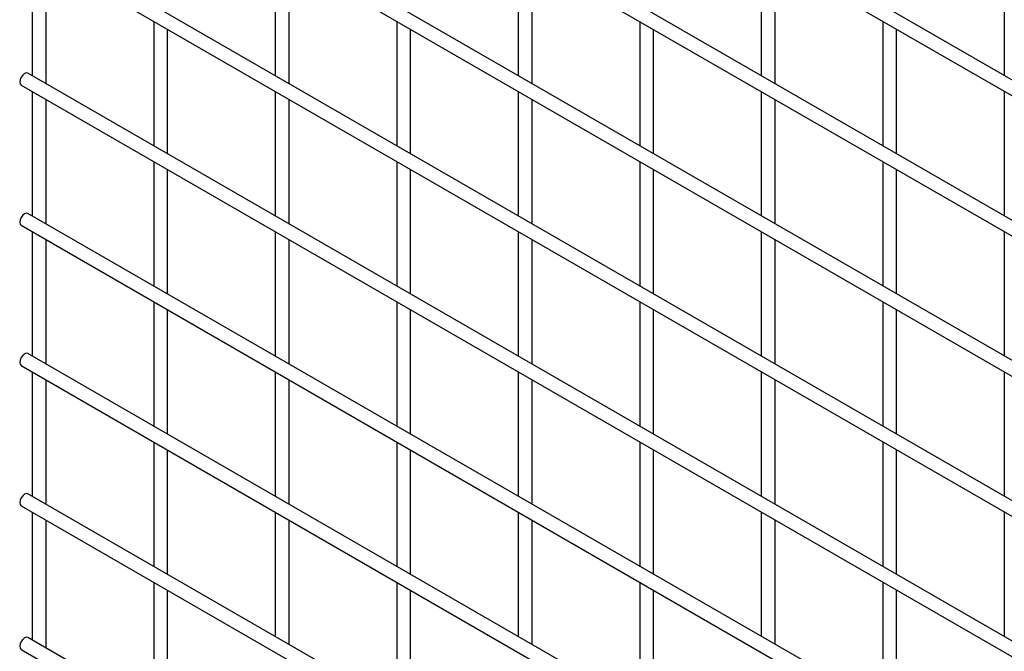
# Model space of a CAD drawing. Header units: inches. Extents: x 0.2 to 10.8, y 0.2 to 8.2.
# Tile 15 of 21: x 8.8 to 9.8, y 6.2 to 6.8. Entities that reach past the tile are written whole.
import ezdxf

# ---------------------------------------------------------------- set-up
doc = ezdxf.new("R2010")
doc.units = ezdxf.units.IN
doc.header["$MEASUREMENT"] = 0

msp = doc.modelspace()

# ---------------------------------------------------------------- linework, layer by layer
for p, q in [((10.45775, 6.35564), (8.81314, 7.30505)), ((8.80647, 7.2935), (10.45108, 6.34409)), ((10.45775, 6.21955), (8.81314, 7.16896)), ((8.80647, 7.15741), (10.45108, 6.208)), ((10.45775, 6.08346), (8.81314, 7.03287)), ((8.80647, 7.02132), (10.45108, 6.07191)), ((10.45775, 5.94737), (8.81314, 6.89678)), ((8.80647, 6.88523), (10.45108, 5.93582)), ((8.81728, 6.87899), (8.81728, 6.7583)), ((9.05298, 6.87902), (9.05298, 6.75832)), ((9.28868, 6.87904), (9.28868, 6.75834)), ((9.52439, 6.87906), (9.52439, 6.75837)), ((9.76009, 6.87908), (9.76009, 6.75839)), ((8.83061, 6.7506), (8.83061, 6.8713)), ((9.06631, 6.75062), (9.06631, 6.87132)), ((9.30202, 6.75065), (9.30202, 6.87134)), ((9.53772, 6.75067), (9.53772, 6.87136)), ((8.93513, 6.81096), (8.93513, 6.69027)), ((9.17083, 6.81098), (9.17083, 6.69029)), ((9.40653, 6.811), (9.40653, 6.69031)), ((9.64224, 6.81103), (9.64224, 6.69033)), ((8.94846, 6.68257), (8.94846, 6.80326)), ((9.18417, 6.68259), (9.18417, 6.80329)), ((9.41987, 6.68261), (9.41987, 6.80331)), ((9.65557, 6.68263), (9.65557, 6.80333)), ((10.45775, 5.81128), (8.81314, 6.76069)), ((8.80647, 6.74914), (10.45108, 5.79973)), ((8.81728, 6.7429), (8.81728, 6.62221)), ((9.05298, 6.74293), (9.05298, 6.62223)), ((9.28868, 6.74295), (9.28868, 6.62225)), ((9.52439, 6.74297), (9.52439, 6.62228)), ((9.76009, 6.74299), (9.76009, 6.6223)), ((8.83061, 6.61451), (8.83061, 6.73521)), ((9.06631, 6.61453), (9.06631, 6.73523)), ((9.30202, 6.61456), (9.30202, 6.73525)), ((9.53772, 6.61458), (9.53772, 6.73527)), ((8.93513, 6.67487), (8.93513, 6.55418)), ((8.94846, 6.54648), (8.94846, 6.66717)), ((9.17083, 6.67489), (9.17083, 6.5542)), ((9.18417, 6.5465), (9.18417, 6.66719)), ((9.40653, 6.67491), (9.40653, 6.55422)), ((9.41987, 6.54652), (9.41987, 6.66722)), ((9.64224, 6.67494), (9.64224, 6.55424)), ((9.65557, 6.54654), (9.65557, 6.66724)), ((10.45775, 5.67519), (8.81314, 6.6246)), ((8.80647, 6.61305), (10.45108, 5.66364)), ((8.81728, 6.60681), (8.81728, 6.48612)), ((9.05298, 6.60684), (9.05298, 6.48614)), ((9.06631, 6.47844), (9.06631, 6.59914)), ((9.28868, 6.60686), (9.28868, 6.48616)), ((9.30202, 6.47847), (9.30202, 6.59916)), ((9.52439, 6.60688), (9.52439, 6.48619)), ((9.53772, 6.47849), (9.53772, 6.59918)), ((9.76009, 6.6069), (9.76009, 6.48621)), ((8.83061, 6.47842), (8.83061, 6.59912)), ((8.93513, 6.53878), (8.93513, 6.41809)), ((9.17083, 6.5388), (9.17083, 6.41811)), ((9.40653, 6.53882), (9.40653, 6.41813)), ((9.64224, 6.53885), (9.64224, 6.41815)), ((8.94846, 6.41039), (8.94846, 6.53108)), ((9.18417, 6.41041), (9.18417, 6.5311)), ((9.41987, 6.41043), (9.41987, 6.53113)), ((9.65557, 6.41045), (9.65557, 6.53115)), ((10.45775, 5.5391), (8.81314, 6.48851)), ((8.80647, 6.47696), (10.45108, 5.52755)), ((8.81728, 6.47072), (8.81728, 6.35003)), ((9.05298, 6.47075), (9.05298, 6.35005)), ((9.28868, 6.47077), (9.28868, 6.35007)), ((9.52439, 6.47079), (9.52439, 6.3501)), ((9.76009, 6.47081), (9.76009, 6.35012)), ((8.83061, 6.34233), (8.83061, 6.46303)), ((9.06631, 6.34235), (9.06631, 6.46305)), ((9.30202, 6.34238), (9.30202, 6.46307)), ((9.53772, 6.3424), (9.53772, 6.46309)), ((8.93513, 6.40269), (8.93513, 6.282)), ((9.17083, 6.40271), (9.17083, 6.28202)), ((9.40653, 6.40273), (9.40653, 6.28204)), ((9.64224, 6.40276), (9.64224, 6.28206)), ((8.94846, 6.2743), (8.94846, 6.39499)), ((9.18417, 6.27432), (9.18417, 6.39501)), ((9.41987, 6.27434), (9.41987, 6.39504)), ((9.65557, 6.27436), (9.65557, 6.39506)), ((10.45775, 5.40301), (8.81314, 6.35242)), ((8.80647, 6.34087), (10.45108, 5.39146)), ((8.81728, 6.33463), (8.81728, 6.21054)), ((9.05298, 6.33466), (9.05298, 6.21396)), ((9.28868, 6.33468), (9.28868, 6.21398)), ((9.52439, 6.3347), (9.52439, 6.21401)), ((9.76009, 6.33472), (9.76009, 6.21403)), ((8.83061, 6.20284), (8.83061, 6.32694)), ((9.06631, 6.20626), (9.06631, 6.32696)), ((9.30202, 6.20629), (9.30202, 6.32698)), ((9.53772, 6.20631), (9.53772, 6.327)), ((8.93513, 6.2666), (8.93513, 6.1425)), ((9.17083, 6.26662), (9.17083, 6.14593)), ((9.40653, 6.26664), (9.40653, 6.14595)), ((9.64224, 6.26667), (9.64224, 6.14597)), ((8.94846, 6.13481), (8.94846, 6.2589)), ((9.18417, 6.13823), (9.18417, 6.25892)), ((9.41987, 6.13825), (9.41987, 6.25895)), ((9.65557, 6.13827), (9.65557, 6.25897)), ((10.45775, 5.26351), (8.81314, 6.21293)), ((8.80647, 6.20138), (10.45108, 5.25197))]:
    msp.add_line(p, q)
at = {"flags": 128}
for points in [[(8.81314, 6.76069), (8.81161, 6.76099), (8.8098, 6.76036), (8.808, 6.75891), (8.80647, 6.75684), (8.80545, 6.75449), (8.80509, 6.7522), (8.80545, 6.75032), (8.80647, 6.74914), (8.80647, 6.74914)], [(8.81314, 6.6246), (8.81161, 6.6249), (8.8098, 6.62427), (8.808, 6.62281), (8.80647, 6.62075), (8.80545, 6.6184), (8.80509, 6.61611), (8.80545, 6.61423), (8.80647, 6.61305), (8.80647, 6.61305)], [(8.81314, 6.48851), (8.81161, 6.48881), (8.8098, 6.48818), (8.808, 6.48672), (8.80647, 6.48466), (8.80545, 6.48231), (8.80509, 6.48002), (8.80545, 6.47814), (8.80647, 6.47696), (8.80647, 6.47696)], [(8.81314, 6.35242), (8.81161, 6.35272), (8.8098, 6.35209), (8.808, 6.35063), (8.80647, 6.34857), (8.80545, 6.34622), (8.80509, 6.34393), (8.80545, 6.34205), (8.80647, 6.34087), (8.80647, 6.34087)], [(8.81314, 6.21293), (8.81161, 6.21323), (8.8098, 6.2126), (8.808, 6.21114), (8.80647, 6.20908), (8.80545, 6.20672), (8.80509, 6.20443), (8.80545, 6.20256), (8.80647, 6.20138), (8.80647, 6.20138)]]:
    msp.add_lwpolyline(points, dxfattribs=at)

doc.saveas('drawing.dxf')
